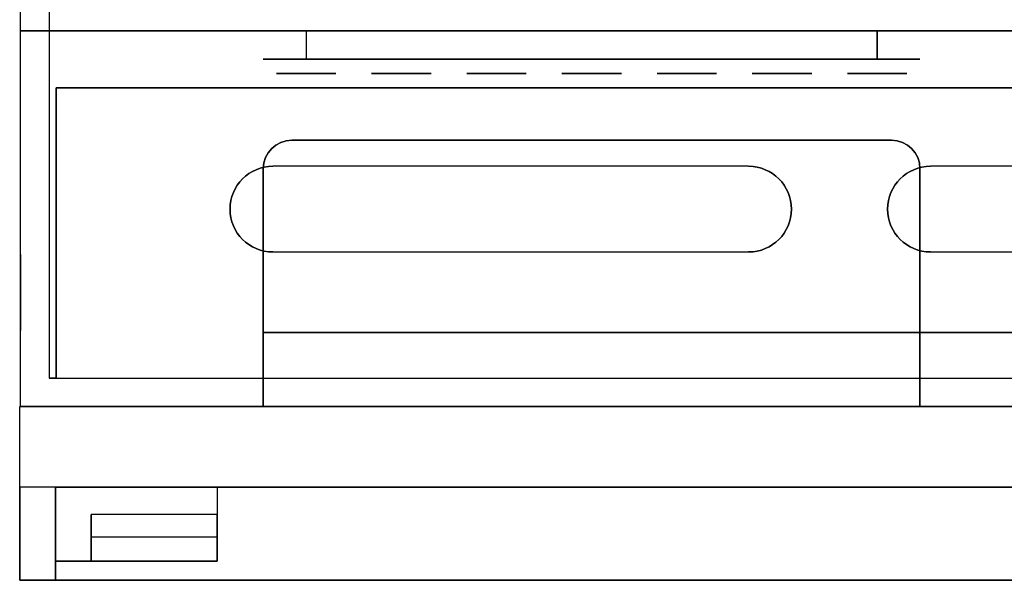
# Model space of a CAD drawing. Extents: x -3.09 to 3.09, y 0 to 2.31.
# Tile 1 of 177: x -3.09 to -1.02, y 0 to 1.18. Entities that reach past the tile are written whole.
import ezdxf

# ---------------------------------------------------------------- set-up
doc = ezdxf.new("R2010")
doc.units = 0
doc.layers.get('0').update_dxf_attribs({"linetype": 'CONTINUOUS'})

# ---------------------------------------------------------------- blocks, each defined once
blk = doc.blocks.new('*U1')
for p, q in [((-3.088, 1.155, 1.175), (-3.088, 1.905, 1.175)), ((-3.028, 1.845, -1.115), (-3.028, 0.425, -1.115)), ((-3.088, 0.365, 1.6855), (-3.088, 1.155, 1.6855)), ((3.088, 1.155, 1.6855), (-3.088, 1.155, 1.6855)), ((3.088, 1.155, 1.175), (-3.088, 1.155, 1.175)), ((-2.488, 1.155, 1.3855), (-2.488, 1.095, 1.3855)), ((-2.488, 1.155, 1.5655), (-2.488, 1.095, 1.5655)), ((-2.488, 1.155, 1.3855), (-2.488, 1.095, 1.3855)), ((-2.488, 1.155, 1.3855), (-1.288, 1.155, 1.3855)), ((-1.288, 1.095, 1.3855), (-1.288, 1.155, 1.3855)), ((-1.288, 1.155, 1.5655), (-1.288, 1.095, 1.5655)), ((-1.288, 1.095, 1.3855), (-1.288, 1.155, 1.3855)), ((-2.488, 1.095, 1.3855), (-1.288, 1.095, 1.3855)), ((3.013, 1.035, -1.6255), (-3.013, 1.035, -1.6255)), ((-3.013, 0.425, -1.6255), (-3.013, 1.035, -1.6255)), ((-3.013, 0.425, -1.115), (-3.013, 1.035, -1.115)), ((3.013, 1.035, -1.115), (-3.013, 1.035, -1.115)), ((-2.518, 0.925, 1.6855), (-1.258, 0.925, 1.6855)), ((-2.518, 0.925, 1.6855), (-2.518, 0.925, 1.6355)), ((-1.258, 0.925, 1.6355), (-2.518, 0.925, 1.6355)), ((-1.258, 0.925, 1.6855), (-1.258, 0.925, 1.6355)), ((-1.558, 0.87, -1.6255), (-2.558, 0.87, -1.6255)), ((-2.558, 0.87, -1.6255), (-2.558, 0.87, -1.6855)), ((-1.558, 0.87, -1.6855), (-1.558, 0.87, -1.6255)), ((-0.176, 0.87, -1.6255), (-1.176, 0.87, -1.6255)), ((-1.176, 0.87, -1.6255), (-1.176, 0.87, -1.6855)), ((-2.578, 0.521, 1.6855), (-2.578, 0.865, 1.6855)), ((-2.578, 0.865, 1.6855), (-2.578, 0.865, 1.6355)), ((-2.578, 0.865, 1.6355), (-2.578, 0.365, 1.6355)), ((-1.198, 0.865, 1.6855), (-1.198, 0.521, 1.6855)), ((-1.198, 0.865, 1.6855), (-1.198, 0.865, 1.6355)), ((-1.198, 0.365, 1.6355), (-1.198, 0.865, 1.6355)), ((-3.0881, 0.525, 0.13), (-3.0881, 0.685, 0.13)), ((-3.088, 0.685, 0.13), (-3.0881, 0.685, 0.13)), ((-3.088, 0.685, 0.13), (-3.088, 0.525, 0.13)), ((-2.558, 0.69, -1.6255), (-1.558, 0.69, -1.6255)), ((-2.558, 0.69, -1.6855), (-2.558, 0.69, -1.6255)), ((-1.558, 0.69, -1.6255), (-1.558, 0.69, -1.6855)), ((-1.176, 0.69, -1.6255), (-0.176, 0.69, -1.6255)), ((-1.176, 0.69, -1.6855), (-1.176, 0.69, -1.6255)), ((-3.088, 0.525, 0.13), (-3.0881, 0.525, 0.13)), ((-2.578, 0.365, 1.6865), (-2.578, 0.521, 1.6865)), ((-2.578, 0.521, 1.6865), (2.598, 0.521, 1.6865)), ((-2.578, 0.365, 1.6855), (-2.578, 0.521, 1.6855)), ((-1.198, 0.521, 1.6855), (1.818, 0.521, 1.6855)), ((-3.013, 0.425, -1.115), (-3.028, 0.425, -1.115)), ((-3.013, 0.425, -1.6255), (3.013, 0.425, -1.6255)), ((3.09, 0.365, 1.6875), (-3.09, 0.365, 1.6875)), ((-3.09, 0, 1.6875), (-3.09, 0.365, 1.6875)), ((-2.578, 0.365, 1.6855), (-3.088, 0.365, 1.6855)), ((2.598, 0.365, 1.6865), (-2.578, 0.365, 1.6865)), ((-2.578, 0.365, 1.6355), (-1.198, 0.365, 1.6355)), ((-3.09, 0, -0.69), (-3.09, 0.196, -0.69)), ((-2.675, 0.196, -0.69), (-3.09, 0.196, -0.69)), ((-3.015, 0.196, -1.6125), (3.015, 0.196, -1.6125)), ((-3.015, 0, -1.6125), (-3.015, 0.196, -1.6125)), ((-2.675, 0.196, -0.69), (-2.675, 0.13834, -0.69)), ((-2.94, 0.13834, -0.69), (-2.94, 0.04, -0.69)), ((-2.675, 0.13834, -0.69), (-2.94, 0.13834, -0.69)), ((-2.94, 0.04, -0.608), (-2.94, 0.091, -0.608)), ((-2.675, 0.091, -0.608), (-2.94, 0.091, -0.608)), ((-2.675, 0.04, -0.608), (-2.675, 0.091, -0.608)), ((-3.015, 0, -0.69), (-3.015, 0.04, -0.69)), ((-2.94, 0.04, -0.69), (-3.015, 0.04, -0.69)), ((-2.675, 0.04, -0.608), (-2.94, 0.04, -0.608)), ((-3.015, 0, -0.69), (-3.09, 0, -0.69)), ((-0.24, 0, 1.6875), (-3.09, 0, 1.6875)), ((3.015, 0, -1.6125), (-3.015, 0, -1.6125))]:
    blk.add_line(p, q)
at = {"extrusion": (0, 0, -1)}
for p, q in [((-3.088, 1.155, -1.175), (-3.088, 1.905, -1.175)), ((-3.028, 1.845, 1.115), (-3.028, 0.425, 1.115)), ((-3.088, 1.155, -1.6855), (3.088, 1.155, -1.6855)), ((-3.088, 0.365, -1.6855), (-3.088, 1.155, -1.6855)), ((-3.088, 1.155, -1.175), (3.088, 1.155, -1.175)), ((-2.488, 1.155, 1.5655), (-2.488, 1.095, 1.5655)), ((-1.288, 1.155, 1.5655), (-2.488, 1.155, 1.5655)), ((-1.288, 1.155, 1.5655), (-1.288, 1.095, 1.5655)), ((-1.288, 1.095, 1.5655), (-2.488, 1.095, 1.5655)), ((-3.013, 1.035, 1.6255), (3.013, 1.035, 1.6255)), ((-3.013, 1.035, 1.6255), (-3.013, 0.425, 1.6255)), ((-3.013, 1.035, 1.115), (-3.013, 0.425, 1.115)), ((3.013, 1.035, 1.115), (-3.013, 1.035, 1.115)), ((-1.558, 0.87, -1.6855), (-2.558, 0.87, -1.6855)), ((-0.176, 0.87, -1.6855), (-1.176, 0.87, -1.6855)), ((-3.0881, 0.685, -0.13), (-3.0881, 0.525, -0.13)), ((-3.088, 0.685, -0.13), (-3.0881, 0.685, -0.13)), ((-3.088, 0.525, -0.13), (-3.088, 0.685, -0.13)), ((-2.558, 0.69, -1.6855), (-1.558, 0.69, -1.6855)), ((-1.176, 0.69, -1.6855), (-0.176, 0.69, -1.6855)), ((-3.088, 0.525, -0.13), (-3.0881, 0.525, -0.13)), ((-2.578, 0.521, -1.6865), (-2.578, 0.365, -1.6865)), ((2.598, 0.521, -1.6865), (-2.578, 0.521, -1.6865)), ((2.598, 0.521, -1.6855), (-2.578, 0.521, -1.6855)), ((-2.578, 0.521, -1.6855), (-2.578, 0.365, -1.6855)), ((-1.198, 0.521, 1.6855), (-2.578, 0.521, 1.6855)), ((-2.578, 0.365, 1.6855), (-2.578, 0.521, 1.6855)), ((-1.198, 0.521, 1.6855), (-1.198, 0.365, 1.6855)), ((-3.028, 0.425, 1.115), (-3.013, 0.425, 1.115)), ((-3.013, 0.425, 1.6255), (3.013, 0.425, 1.6255)), ((-3.09, 0.365, -1.6875), (3.09, 0.365, -1.6875)), ((-3.09, 0, -1.6875), (-3.09, 0.365, -1.6875)), ((-3.088, 0.365, -1.6855), (-2.578, 0.365, -1.6855)), ((-2.578, 0.365, -1.6865), (2.598, 0.365, -1.6865)), ((-2.578, 0.365, 1.6855), (-1.198, 0.365, 1.6855)), ((-3.015, 0.196, 0.69), (-3.09, 0.196, 0.69)), ((-3.09, 0.196, 0.69), (-3.09, 0, 0.69)), ((-3.015, 0.196, -0.794), (-3.015, 0.04, -0.794)), ((-2.675, 0.196, -0.794), (-3.015, 0.196, -0.794)), ((-0.315, 0.196, 1.6125), (-3.015, 0.196, 1.6125)), ((-3.015, 0, 1.6125), (-3.015, 0.196, 1.6125)), ((-3.015, 0.196, 0.69), (-3.015, 0, 0.69)), ((-2.675, 0.196, -0.794), (-2.675, 0.04, -0.794)), ((-3.015, 0.04, -0.794), (-2.675, 0.04, -0.794)), ((-3.09, 0, 0.69), (-3.015, 0, 0.69)), ((-3.09, 0, -1.6875), (3.09, 0, -1.6875)), ((-3.015, 0, 1.6125), (-0.315, 0, 1.6125))]:
    blk.add_line(p, q, dxfattribs=at)
at = {"extrusion": (-1, 0, 0)}
for p, q in [((-3.088, 1.155, 1.175), (-3.088, 1.905, 1.175)), ((-3.088, 1.155, -1.175), (-3.088, 1.905, -1.175)), ((-3.088, 1.155, 1.6855), (-3.088, 1.155, 1.175)), ((-3.088, 0.365, 1.6855), (-3.088, 1.155, 1.6855)), ((-3.088, 0.365, -1.6855), (-3.088, 1.155, -1.6855)), ((-3.088, 1.155, -1.175), (-3.088, 1.155, -1.6855)), ((-1.198, 0.365, 1.6355), (-1.198, 0.865, 1.6355)), ((-1.198, 0.865, 1.6855), (-1.198, 0.865, 1.6355)), ((-1.198, 0.865, 1.6855), (-1.198, 0.521, 1.6855)), ((-3.0881, 0.525, 0.13), (-3.0881, 0.685, 0.13)), ((-3.0881, 0.685, -0.13), (-3.0881, 0.525, -0.13)), ((-3.0881, 0.685, 0.13), (-3.0881, 0.685, -0.13)), ((-3.088, 0.525, -0.13), (-3.088, 0.685, -0.13)), ((-3.088, 0.685, 0.13), (-3.088, 0.525, 0.13)), ((-3.088, 0.685, -0.13), (-3.088, 0.685, 0.13)), ((-3.0881, 0.525, -0.13), (-3.0881, 0.525, 0.13)), ((-3.088, 0.525, 0.13), (-3.088, 0.525, -0.13)), ((-2.578, 0.521, -1.6865), (-2.578, 0.365, -1.6865)), ((-2.578, 0.521, -1.6855), (-2.578, 0.521, -1.6865)), ((-2.578, 0.521, -1.6855), (-2.578, 0.365, -1.6855)), ((-2.578, 0.365, 1.6865), (-2.578, 0.521, 1.6865)), ((-2.578, 0.521, 1.6855), (-2.578, 0.521, 1.6865)), ((-2.578, 0.365, 1.6855), (-2.578, 0.521, 1.6855)), ((-1.198, 0.521, 1.6855), (-1.198, 0.365, 1.6855)), ((-3.09, 0, 1.6875), (-3.09, 0.365, 1.6875)), ((-3.09, 0.365, 1.6875), (-3.09, 0.365, -1.6875)), ((-3.09, 0, -1.6875), (-3.09, 0.365, -1.6875)), ((-3.088, 0.365, 1.6855), (-3.088, 0.365, -1.6855)), ((-2.578, 0.365, -1.6855), (-2.578, 0.365, -1.6865)), ((-2.578, 0.365, 1.6865), (-2.578, 0.365, 1.6855)), ((-1.198, 0.365, 1.6855), (-1.198, 0.365, 1.6355)), ((-3.09, 0.196, 0.69), (-3.09, 0, 0.69)), ((-3.09, 0.196, -0.69), (-3.09, 0.196, 0.69)), ((-3.09, 0, -0.69), (-3.09, 0.196, -0.69)), ((-2.94, 0.091, -0.608), (-2.94, 0.13834, -0.69)), ((-2.94, 0.13834, -0.69), (-2.94, 0.04, -0.69)), ((-2.94, 0.04, -0.608), (-2.94, 0.091, -0.608)), ((-2.94, 0.04, -0.69), (-2.94, 0.04, -0.608)), ((-3.09, 0, 1.6875), (-3.09, 0, 0.69)), ((-3.09, 0, -0.69), (-3.09, 0, -1.6875))]:
    blk.add_line(p, q, dxfattribs=at)
at = {"extrusion": (1, 0, 0)}
for p, q in [((-3.028, 1.845, -1.115), (-3.028, 0.425, -1.115)), ((-3.028, 1.845, 1.115), (-3.028, 0.425, 1.115)), ((-3.013, 1.035, 1.115), (-3.013, 1.035, 1.6255)), ((-3.013, 1.035, 1.6255), (-3.013, 0.425, 1.6255)), ((-3.013, 1.035, 1.115), (-3.013, 0.425, 1.115)), ((-3.013, 1.035, -1.6255), (-3.013, 1.035, -1.115)), ((-3.013, 0.425, -1.115), (-3.013, 1.035, -1.115)), ((-3.013, 0.425, -1.6255), (-3.013, 1.035, -1.6255)), ((-2.578, 0.865, 1.6355), (-2.578, 0.365, 1.6355)), ((-2.578, 0.865, 1.6855), (-2.578, 0.865, 1.6355)), ((-2.578, 0.521, 1.6855), (-2.578, 0.865, 1.6855)), ((-2.578, 0.365, 1.6855), (-2.578, 0.521, 1.6855)), ((-3.028, 0.425, -1.115), (-3.028, 0.425, 1.115)), ((-3.013, 0.425, 1.6255), (-3.013, 0.425, 1.115)), ((-3.013, 0.425, -1.115), (-3.013, 0.425, -1.6255)), ((-2.578, 0.365, 1.6855), (-2.578, 0.365, 1.6355)), ((-3.015, 0.196, -0.794), (-3.015, 0.04, -0.794)), ((-3.015, 0.196, -0.794), (-3.015, 0.196, -1.6125)), ((-3.015, 0, -1.6125), (-3.015, 0.196, -1.6125)), ((-3.015, 0.196, 0.69), (-3.015, 0, 0.69)), ((-3.015, 0.196, 1.6125), (-3.015, 0.196, 0.69)), ((-3.015, 0, 1.6125), (-3.015, 0.196, 1.6125)), ((-2.675, 0.196, -0.794), (-2.675, 0.04, -0.794)), ((-2.675, 0.196, -0.69), (-2.675, 0.196, -0.794)), ((-2.675, 0.196, -0.69), (-2.675, 0.13834, -0.69)), ((-2.675, 0.091, -0.608), (-2.675, 0.13834, -0.69)), ((-2.675, 0.04, -0.608), (-2.675, 0.091, -0.608)), ((-3.015, 0.04, -0.794), (-3.015, 0.04, -0.69)), ((-3.015, 0, -0.69), (-3.015, 0.04, -0.69)), ((-2.675, 0.04, -0.794), (-2.675, 0.04, -0.608)), ((-3.015, 0, -1.6125), (-3.015, 0, -0.69)), ((-3.015, 0, 0.69), (-3.015, 0, 1.6125))]:
    blk.add_line(p, q, dxfattribs=at)
at = {"extrusion": (0, 1, 0)}
for p, q in [((3.088, 1.155, 1.175), (-3.088, 1.155, 1.175)), ((-3.088, 1.155, 1.6855), (-3.088, 1.155, 1.175)), ((3.088, 1.155, 1.6855), (-3.088, 1.155, 1.6855)), ((-3.088, 1.155, -1.175), (3.088, 1.155, -1.175)), ((-3.088, 1.155, -1.175), (-3.088, 1.155, -1.6855)), ((-3.088, 1.155, -1.6855), (3.088, 1.155, -1.6855)), ((-2.488, 1.155, 1.3855), (-1.288, 1.155, 1.3855)), ((-1.288, 1.155, 1.5655), (-2.488, 1.155, 1.5655)), ((-1.288, 1.095, 1.5655), (-2.488, 1.095, 1.5655)), ((-2.488, 1.095, 1.3855), (-1.288, 1.095, 1.3855)), ((-3.0881, 0.685, 0.13), (-3.0881, 0.685, -0.13)), ((-3.088, 0.685, 0.13), (-3.0881, 0.685, 0.13)), ((-3.088, 0.685, -0.13), (-3.0881, 0.685, -0.13)), ((-3.088, 0.685, -0.13), (-3.088, 0.685, 0.13)), ((-2.558, 0.69, -1.6255), (-1.558, 0.69, -1.6255)), ((-2.558, 0.69, -1.6855), (-2.558, 0.69, -1.6255)), ((-2.558, 0.69, -1.6855), (-1.558, 0.69, -1.6855)), ((-1.558, 0.69, -1.6255), (-1.558, 0.69, -1.6855)), ((-1.176, 0.69, -1.6255), (-0.176, 0.69, -1.6255)), ((-1.176, 0.69, -1.6855), (-1.176, 0.69, -1.6255)), ((-1.176, 0.69, -1.6855), (-0.176, 0.69, -1.6855)), ((2.598, 0.521, -1.6865), (-2.578, 0.521, -1.6865)), ((-2.578, 0.521, -1.6855), (-2.578, 0.521, -1.6865)), ((2.598, 0.521, -1.6855), (-2.578, 0.521, -1.6855)), ((-2.578, 0.521, 1.6865), (2.598, 0.521, 1.6865)), ((-2.578, 0.521, 1.6855), (-2.578, 0.521, 1.6865)), ((-1.198, 0.521, 1.6855), (-2.578, 0.521, 1.6855)), ((-1.198, 0.521, 1.6855), (1.818, 0.521, 1.6855)), ((-3.013, 0.425, -1.115), (-3.028, 0.425, -1.115)), ((-3.028, 0.425, -1.115), (-3.028, 0.425, 1.115)), ((-3.028, 0.425, 1.115), (-3.013, 0.425, 1.115)), ((-3.013, 0.425, -1.115), (-3.013, 0.425, -1.6255)), ((-3.013, 0.425, -1.6255), (3.013, 0.425, -1.6255)), ((-3.013, 0.425, 1.6255), (-3.013, 0.425, 1.115)), ((-3.013, 0.425, 1.6255), (3.013, 0.425, 1.6255)), ((-3.09, 0.365, -1.6875), (3.09, 0.365, -1.6875)), ((3.09, 0.365, 1.6875), (-3.09, 0.365, 1.6875)), ((-3.09, 0.365, 1.6875), (-3.09, 0.365, -1.6875)), ((-3.088, 0.365, -1.6855), (-2.578, 0.365, -1.6855)), ((-3.088, 0.365, 1.6855), (-3.088, 0.365, -1.6855)), ((-2.578, 0.365, 1.6855), (-3.088, 0.365, 1.6855)), ((-2.578, 0.365, 1.6855), (-1.198, 0.365, 1.6855)), ((-2.578, 0.365, 1.6855), (-2.578, 0.365, 1.6355)), ((-2.578, 0.365, 1.6355), (-1.198, 0.365, 1.6355)), ((-2.578, 0.365, -1.6865), (2.598, 0.365, -1.6865)), ((-2.578, 0.365, -1.6855), (-2.578, 0.365, -1.6865)), ((2.598, 0.365, 1.6865), (-2.578, 0.365, 1.6865)), ((-2.578, 0.365, 1.6865), (-2.578, 0.365, 1.6855)), ((-1.198, 0.365, 1.6855), (-1.198, 0.365, 1.6355))]:
    blk.add_line(p, q, dxfattribs=at)
at = {"extrusion": (0, -1, 0)}
for p, q in [((3.013, 1.035, -1.115), (-3.013, 1.035, -1.115)), ((-3.013, 1.035, -1.6255), (-3.013, 1.035, -1.115)), ((3.013, 1.035, -1.6255), (-3.013, 1.035, -1.6255)), ((3.013, 1.035, 1.115), (-3.013, 1.035, 1.115)), ((-3.013, 1.035, 1.115), (-3.013, 1.035, 1.6255)), ((-3.013, 1.035, 1.6255), (3.013, 1.035, 1.6255)), ((-1.258, 0.925, 1.6355), (-2.518, 0.925, 1.6355)), ((-2.518, 0.925, 1.6855), (-2.518, 0.925, 1.6355)), ((-2.518, 0.925, 1.6855), (-1.258, 0.925, 1.6855)), ((-1.258, 0.925, 1.6855), (-1.258, 0.925, 1.6355)), ((-1.558, 0.87, -1.6255), (-2.558, 0.87, -1.6255)), ((-2.558, 0.87, -1.6255), (-2.558, 0.87, -1.6855)), ((-1.558, 0.87, -1.6855), (-2.558, 0.87, -1.6855)), ((-1.558, 0.87, -1.6855), (-1.558, 0.87, -1.6255)), ((-0.176, 0.87, -1.6255), (-1.176, 0.87, -1.6255)), ((-1.176, 0.87, -1.6255), (-1.176, 0.87, -1.6855)), ((-0.176, 0.87, -1.6855), (-1.176, 0.87, -1.6855)), ((-3.0881, 0.525, -0.13), (-3.0881, 0.525, 0.13)), ((-3.088, 0.525, -0.13), (-3.0881, 0.525, -0.13)), ((-3.088, 0.525, 0.13), (-3.0881, 0.525, 0.13)), ((-3.088, 0.525, 0.13), (-3.088, 0.525, -0.13)), ((-2.675, 0.196, -0.69), (-3.09, 0.196, -0.69)), ((-3.09, 0.196, -0.69), (-3.09, 0.196, 0.69)), ((-3.015, 0.196, 0.69), (-3.09, 0.196, 0.69)), ((-2.675, 0.196, -0.794), (-3.015, 0.196, -0.794)), ((-3.015, 0.196, -0.794), (-3.015, 0.196, -1.6125)), ((-3.015, 0.196, 1.6125), (-3.015, 0.196, 0.69)), ((-3.015, 0.196, -1.6125), (3.015, 0.196, -1.6125)), ((-0.315, 0.196, 1.6125), (-3.015, 0.196, 1.6125)), ((-2.675, 0.196, -0.69), (-2.675, 0.196, -0.794)), ((-3.015, 0.04, -0.794), (-3.015, 0.04, -0.69)), ((-3.015, 0.04, -0.794), (-2.675, 0.04, -0.794)), ((-2.94, 0.04, -0.69), (-3.015, 0.04, -0.69)), ((-2.94, 0.04, -0.69), (-2.94, 0.04, -0.608)), ((-2.675, 0.04, -0.608), (-2.94, 0.04, -0.608)), ((-2.675, 0.04, -0.794), (-2.675, 0.04, -0.608)), ((-0.24, 0, 1.6875), (-3.09, 0, 1.6875)), ((-3.09, 0, 1.6875), (-3.09, 0, 0.69)), ((-3.09, 0, 0.69), (-3.015, 0, 0.69)), ((-3.015, 0, -0.69), (-3.09, 0, -0.69)), ((-3.09, 0, -0.69), (-3.09, 0, -1.6875)), ((-3.09, 0, -1.6875), (3.09, 0, -1.6875)), ((-3.015, 0, 1.6125), (-0.315, 0, 1.6125)), ((-3.015, 0, 0.69), (-3.015, 0, 1.6125)), ((-3.015, 0, -1.6125), (-3.015, 0, -0.69)), ((3.015, 0, -1.6125), (-3.015, 0, -1.6125))]:
    blk.add_line(p, q, dxfattribs=at)
at = {"extrusion": (0, 0.866025, 0.5)}
for p, q in [((-2.94, 0.091, -0.608), (-2.94, 0.13834, -0.69)), ((-2.675, 0.13834, -0.69), (-2.94, 0.13834, -0.69)), ((-2.675, 0.091, -0.608), (-2.675, 0.13834, -0.69)), ((-2.675, 0.091, -0.608), (-2.94, 0.091, -0.608))]:
    blk.add_line(p, q, dxfattribs=at)
at = {"extrusion": (0, -1, 0)}
for centre in [(-2.488, 1.4755, -1.095), (-2.288, 1.4755, -1.095), (-2.088, 1.4755, -1.095), (-1.888, 1.4755, -1.095), (-1.688, 1.4755, -1.095), (-1.488, 1.4755, -1.095), (-1.288, 1.4755, -1.095)]:
    blk.add_circle(centre, 0.0625, dxfattribs=at)
at = {"extrusion": (0, 1, 0)}
for centre in [(2.488, 1.4755, 1.095), (2.288, 1.4755, 1.095), (2.088, 1.4755, 1.095), (1.888, 1.4755, 1.095), (1.688, 1.4755, 1.095), (1.488, 1.4755, 1.095), (1.288, 1.4755, 1.095), (2.488, 1.4755, 1.065), (2.488, 1.4755, 1.065), (2.288, 1.4755, 1.065), (2.288, 1.4755, 1.065), (2.088, 1.4755, 1.065), (2.088, 1.4755, 1.065), (1.888, 1.4755, 1.065), (1.888, 1.4755, 1.065), (1.688, 1.4755, 1.065), (1.688, 1.4755, 1.065), (1.488, 1.4755, 1.065), (1.488, 1.4755, 1.065), (1.288, 1.4755, 1.065), (1.288, 1.4755, 1.065)]:
    blk.add_circle(centre, 0.0625, dxfattribs=at)
at = {"extrusion": (0, -1, 0)}
for centre, start, end in [((-2.488, 1.4755, -1.155), 90, 270), ((-1.288, 1.4755, -1.155), 270, 90), ((-2.488, 1.4755, -1.095), 90, 270), ((-1.288, 1.4755, -1.095), 270, 90)]:
    blk.add_arc(centre, 0.09, start, end, dxfattribs=at)
at = {"extrusion": (0, 1, 0)}
for centre, start, end in [((2.488, 1.4755, 1.155), 270, 90), ((1.288, 1.4755, 1.155), 90, 270), ((2.488, 1.4755, 1.095), 270, 90), ((1.288, 1.4755, 1.095), 90, 270)]:
    blk.add_arc(centre, 0.09, start, end, dxfattribs=at)
for centre, radius, start, end in [((-2.518, 0.865, 1.6855), 0.06, 90, 180), ((-2.518, 0.865, 1.6355), 0.06, 90, 180), ((-2.518, 0.865, 1.6355), 0.06, 90, 180), ((-1.258, 0.865, 1.6855), 0.06, 0, 90), ((-1.258, 0.865, 1.6355), 0.06, 0, 90), ((-1.258, 0.865, 1.6355), 0.06, 0, 90), ((-2.558, 0.78, -1.6255), 0.09, 90, 270), ((-2.558, 0.78, -1.6255), 0.09, 90, 270), ((-2.558, 0.78, -1.6855), 0.09, 90, 270), ((-1.558, 0.78, -1.6255), 0.09, 270, 90), ((-1.558, 0.78, -1.6255), 0.09, 270, 90), ((-1.558, 0.78, -1.6855), 0.09, 270, 90), ((-1.176, 0.78, -1.6255), 0.09, 90, 270), ((-1.176, 0.78, -1.6255), 0.09, 90, 270), ((-1.176, 0.78, -1.6855), 0.09, 90, 270)]:
    blk.add_arc(centre, radius, start, end)
at = {"extrusion": (0, 0, -1)}
for centre, radius, start, end in [((2.518, 0.865, -1.6855), 0.06, 0, 90), ((1.258, 0.865, -1.6855), 0.06, 90, 180), ((2.558, 0.78, 1.6855), 0.09, 270, 90), ((1.558, 0.78, 1.6855), 0.09, 90, 270), ((1.176, 0.78, 1.6855), 0.09, 270, 90)]:
    blk.add_arc(centre, radius, start, end, dxfattribs=at)

msp = doc.modelspace()

# ---------------------------------------------------------------- block references
msp.add_blockref('*U1', (0, 0))

doc.saveas('drawing.dxf')
